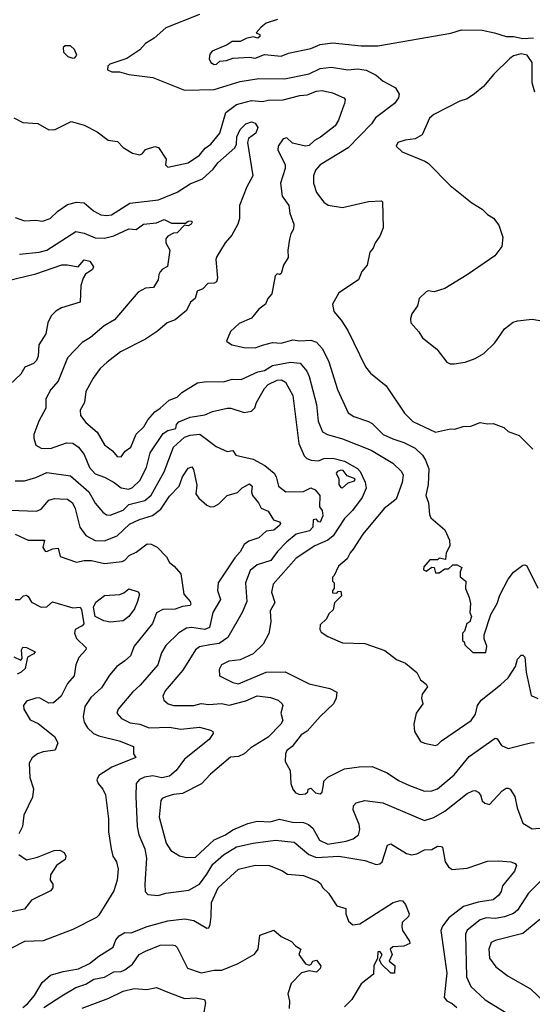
# Model space of a CAD drawing. Extents: x 1793424 to 1900092, y 321114 to 470632.
# Tile 190 of 256: x 1836799 to 1839555, y 417168 to 422465. Entities that reach past the tile are written whole.
import ezdxf

# ---------------------------------------------------------------- set-up
doc = ezdxf.new("R2010")
doc.units = 0

msp = doc.modelspace()

# ---------------------------------------------------------------- linework, layer by layer
at = {"layer": '0CON05XD'}
for points in [[(1837766.2, 422493.8), (1837585, 422422), (1837522.5, 422365), (1837475, 422336.7), (1837445, 422302.5), (1837375, 422256), (1837283.8, 422225), (1837272, 422215), (1837271.2, 422195), (1837295, 422184.2), (1837335, 422184), (1837385, 422170), (1837515, 422154), (1837685, 422086), (1837845, 422090), (1837985, 422132.2), (1838085, 422149.4), (1838223.2, 422146.8), (1838355.4, 422174.6), (1838415, 422202.2), (1838475, 422209.4), (1838564.1, 422195.9), (1838615, 422200), (1838662.7, 422192.7), (1838715, 422166.7), (1838753.9, 422133.9), (1838786.7, 422116.7), (1838819.3, 422099.3), (1838840, 422065), (1838836.7, 422045), (1838813.8, 422015), (1838712.4, 421937.6), (1838690, 421905), (1838565, 421775.8), (1838415, 421683.8), (1838389.2, 421655), (1838378.6, 421625), (1838378.6, 421585), (1838394.6, 421534.6), (1838435, 421484), (1838457.9, 421467.9), (1838535, 421454.2), (1838675, 421486.2), (1838745, 421490), (1838750, 421485), (1838752.5, 421345), (1838735, 421300), (1838710, 421265), (1838700, 421235), (1838682.5, 421215), (1838667.5, 421145), (1838639.3, 421110.7), (1838621.2, 421065), (1838515, 420996.2), (1838480, 420935), (1838488.8, 420895), (1838527.9, 420847.9), (1838562.7, 420792.7), (1838657.7, 420597.7), (1838685, 420563.3), (1838770, 420495), (1838868.3, 420348.3), (1838913.4, 420303.4), (1839035, 420246.2), (1839115, 420263.3), (1839138.3, 420261.7), (1839183.6, 420276.4), (1839225, 420277.5), (1839275, 420297.5), (1839315, 420290), (1839345, 420292.5), (1839401.7, 420271.7), (1839425, 420250), (1839485, 420227.5), (1839557.5, 420155)], [(1838185, 422466.2), (1838125, 422446.2), (1838097.5, 422425), (1838070, 422395), (1838090, 422385), (1838090, 422375), (1838080, 422365), (1838055, 422372.5), (1838016.1, 422363.9), (1837985, 422348), (1837942, 422348), (1837915, 422330), (1837833.3, 422295), (1837820.5, 422279.5), (1837818, 422255), (1837826, 422235), (1837845, 422223.1), (1837856.2, 422225), (1837875, 422242), (1837910, 422245), (1837945, 422258.8), (1838035, 422264.2), (1838065, 422258), (1838115, 422277.5), (1838205, 422269.2), (1838245, 422284.2), (1838365, 422310), (1838415, 422332), (1838480.3, 422339.7), (1838635.7, 422324.3), (1838725, 422324.3), (1839116.6, 422393.4), (1839175, 422410), (1839285, 422408.1), (1839352.5, 422395), (1839415, 422374), (1839455, 422373.8), (1839505, 422363.8), (1839561.7, 422368.3)], [(1837085, 422257.5), (1837095, 422260), (1837106.7, 422275), (1837093.3, 422305), (1837072.5, 422325), (1837042.5, 422325), (1837032.5, 422315), (1837035, 422290), (1837056.7, 422266.7), (1837085, 422257.5)], [(1839568.8, 422075), (1839553.8, 422125), (1839553.9, 422233.9), (1839527.5, 422275), (1839495, 422281.2), (1839455, 422271.2), (1839435, 422256.7), (1839348.8, 422171.2), (1839293.3, 422105), (1839244.1, 422065.9), (1839205, 422039.2), (1839165, 422026.9), (1839026.2, 421955), (1839003.3, 421935), (1838962.5, 421845), (1838925, 421823.8), (1838872.3, 421817.7), (1838832.5, 421805), (1838822.5, 421785), (1838855, 421753.3), (1838976.7, 421703.3), (1838995, 421693.8), (1839113.2, 421573.2), (1839229.5, 421479.5), (1839285.8, 421445.8), (1839315, 421416.7), (1839346.4, 421396.4), (1839375, 421360), (1839396.7, 421295), (1839392, 421245), (1839353.8, 421195), (1839205, 421092), (1839085, 421018.8), (1839028.3, 421001.7), (1838995, 421005.7), (1838985, 421001.2), (1838946.7, 420965), (1838937.5, 420925), (1838908.3, 420881.7), (1838900, 420855), (1838902.5, 420835), (1838945.8, 420785.8), (1838964.2, 420754.2), (1839041.7, 420691.7), (1839095, 420622.5), (1839113.9, 420613.9), (1839135, 420613.8)], [(1836767, 421937), (1836815, 421912.5), (1836896.4, 421906.4), (1836955, 421873.3), (1836990, 421875), (1837075, 421917.5), (1837095, 421912.5), (1837145, 421897.5), (1837215, 421862.5), (1837275, 421817.5), (1837325, 421808.8), (1837355, 421776.7), (1837405, 421747.5), (1837445, 421737.5), (1837460, 421745), (1837475, 421767.5), (1837525, 421782.5), (1837545, 421777.5), (1837586.7, 421715), (1837582.5, 421685), (1837595, 421672.5), (1837705, 421694.3), (1837765, 421735.8), (1837796.7, 421773.3), (1837826, 421795), (1837875, 421854.2), (1837907.5, 421965), (1837965, 422008.9), (1838045, 422029.5), (1838105, 422024.5), (1838135, 422031.8), (1838215, 422034.4), (1838305, 422057.1), (1838345, 422060.6), (1838395, 422080), (1838425, 422084.2), (1838481.3, 422071.3), (1838542.5, 422045), (1838548.8, 422035), (1838546.2, 422015), (1838533.9, 421986.1), (1838514, 421925), (1838495, 421893.8), (1838416.8, 421833.2), (1838384.4, 421815.6), (1838355, 421788), (1838335, 421784), (1838265, 421800), (1838235, 421830), (1838215, 421823.3), (1838188.8, 421785), (1838186.2, 421765), (1838226.2, 421685), (1838226.2, 421665), (1838202, 421585), (1838210, 421515), (1838245.8, 421465.8), (1838252, 421425), (1838273.3, 421365), (1838271.7, 421338.3), (1838256.4, 421313.6), (1838248.8, 421285), (1838240, 421225), (1838243.3, 421185), (1838216.7, 421145), (1838205, 421100), (1838195, 421093.3), (1838183, 421097), (1838173.3, 421086.7), (1838155, 420990), (1838133.3, 420965), (1838120, 420935), (1838085, 420908), (1838045, 420859.2), (1837979.1, 420830.9), (1837931.7, 420788.3), (1837910, 420735), (1837940, 420715), (1838005, 420700.8), (1838065, 420699.4), (1838105, 420714.3), (1838158.3, 420728.3), (1838205, 420724.3), (1838267, 420743), (1838305, 420737.8), (1838365, 420740), (1838395, 420730), (1838427.5, 420695), (1838461.4, 420625), (1838507.5, 420475), (1838565, 420350), (1838595, 420330), (1838675, 420304), (1838695, 420292), (1838753.8, 420233.8), (1838805, 420209.4), (1838865, 420190.6), (1838925, 420160), (1838965, 420122), (1838981.9, 420095), (1838998.5, 420048.5), (1838995.8, 419964.2), (1838982.5, 419905), (1838996.7, 419865), (1839003, 419803), (1839010, 419785), (1839085, 419720), (1839110, 419665), (1839112.5, 419635), (1839093, 419597), (1839088.3, 419561.7), (1839055, 419567.5), (1839045, 419560), (1839005, 419560), (1838971.7, 419521.7), (1838970, 419505), (1838985, 419497.5), (1839015, 419520), (1839028.3, 419518.3), (1839035, 419490), (1839055, 419490), (1839085, 419510), (1839105, 419510), (1839128.3, 419531.7), (1839151.7, 419531.7), (1839177, 419517), (1839167.5, 419495), (1839168.3, 419468.3), (1839197.5, 419445), (1839196.7, 419405), (1839216.4, 419356.4), (1839222.5, 419325), (1839220, 419275), (1839227.5, 419255), (1839220, 419225), (1839203, 419217), (1839190, 419175), (1839180, 419165), (1839180, 419125), (1839188.3, 419118.3), (1839191.7, 419101.7), (1839235, 419060), (1839305, 419060), (1839310, 419095), (1839296.7, 419135), (1839296.7, 419155), (1839332, 419265), (1839367.1, 419325), (1839381.3, 419368.7), (1839425.5, 419454.5), (1839455, 419492), (1839505, 419530), (1839515, 419532.5), (1839526.1, 419526.1), (1839585, 419406.2)], [(1836775, 421400), (1836825, 421383.3), (1836885, 421386.7), (1836921.7, 421381.7), (1836963.3, 421395), (1837003.8, 421435), (1837055, 421470.8), (1837105, 421483.1), (1837145, 421479.2), (1837195, 421435.8), (1837235, 421416), (1837265, 421411.4), (1837292.5, 421415), (1837391.4, 421478.6), (1837545, 421495.7), (1837645, 421537.8), (1837715, 421581.5), (1837781.5, 421608.5), (1837839.2, 421660.8), (1837865, 421694.3), (1837956.2, 421775), (1837964.2, 421795), (1837965.6, 421835), (1837985, 421874.2), (1838014.5, 421905.5), (1838045, 421915.8), (1838065, 421908.8), (1838078.8, 421885), (1838068, 421855), (1838030, 421825), (1838023.8, 421805), (1838052.5, 421625), (1838020, 421565), (1837980, 421465), (1837980.8, 421395), (1837971.4, 421365), (1837939.2, 421305), (1837904, 421265), (1837858.3, 421191.7), (1837854.2, 421175), (1837862.5, 421075), (1837857.5, 421055), (1837845, 421047.5), (1837810, 421045), (1837783.6, 421016.4), (1837752.5, 421005), (1837742.5, 420965), (1837717.5, 420945), (1837695, 420900), (1837635, 420850), (1837592.5, 420835), (1837540.5, 420789.5), (1837475, 420746.2), (1837341.7, 420678.3), (1837268.3, 420621.7), (1837232.1, 420587.9), (1837193.2, 420536.8), (1837154, 420465), (1837147.5, 420405), (1837123.5, 420365), (1837125.8, 420335), (1837155, 420297.5), (1837215.5, 420245.5), (1837255, 420178), (1837297.5, 420145), (1837323.3, 420115), (1837345, 420113.3), (1837365.8, 420144.2), (1837396, 420165), (1837424.2, 420235), (1837467.1, 420275), (1837487.2, 420312.8), (1837524.6, 420355.4), (1837555, 420374.3), (1837602.1, 420417.9), (1837645, 420434.3), (1837670.3, 420459.7), (1837755, 420512), (1837805, 420518.8), (1837893.9, 420516.1), (1837941.2, 420531.2), (1837990.5, 420529.5), (1838079.1, 420570.9), (1838115, 420576.9), (1838157.5, 420605), (1838255, 420623.3), (1838307.1, 420617.1), (1838343.6, 420573.6), (1838355.4, 420545.4), (1838394.5, 420395), (1838404.4, 420305), (1838427.9, 420247.9), (1838453.6, 420233.6), (1838535, 420210.5), (1838689.1, 420149.1), (1838805, 420079.2), (1838852, 420035), (1838860.8, 420015), (1838855.9, 419975.9), (1838822.5, 419885), (1838759.2, 419835), (1838643.6, 419696.4), (1838592.7, 419617.3), (1838575, 419596.7), (1838560, 419565), (1838512.5, 419525), (1838490, 419475), (1838480, 419465), (1838480, 419445), (1838490, 419435), (1838490, 419405), (1838480, 419395), (1838481.7, 419381.7), (1838505, 419380), (1838511.7, 419388.3), (1838525, 419390), (1838530, 419365), (1838491.7, 419328.3), (1838485, 419290), (1838461.7, 419268.3), (1838448.3, 419241.7), (1838415, 419210), (1838413.6, 419183.6), (1838420.7, 419170.7), (1838455, 419147.5), (1838535, 419112.5), (1838655, 419108.8), (1838761.7, 419071.7), (1838825, 419023.8), (1838873.6, 419003.6), (1838935, 418952.5), (1838953.9, 418913.9), (1838985, 418890), (1838992.5, 418875), (1838963, 418837), (1838960, 418815), (1838966.4, 418783.6), (1838930, 418735), (1838917.5, 418675), (1838922.5, 418635), (1838955, 418582.5), (1838975, 418572.5), (1839035, 418560), (1839047.5, 418565), (1839067.5, 418585), (1839226.2, 418695), (1839250.3, 418729.7), (1839261.4, 418775), (1839280, 418805), (1839385, 418885.8)], [(1836797.2, 421202.8), (1836904.3, 421214.3), (1836945, 421224.4), (1837100, 421325), (1837145, 421316.9), (1837205, 421291.9), (1837255, 421290), (1837305, 421301.9), (1837385, 421339.4), (1837425, 421335.7), (1837465, 421365.7), (1837535, 421371.9), (1837575, 421390), (1837615, 421370), (1837690, 421370)], [(1837690, 421370), (1837705, 421381.2), (1837722.5, 421382.5), (1837726.2, 421375), (1837720, 421365), (1837705, 421356.7), (1837685, 421360), (1837645, 421318.8), (1837625, 421316), (1837595, 421301.2), (1837585, 421286.7), (1837584.3, 421264.3), (1837606.7, 421225), (1837593.3, 421136.7), (1837566.4, 421123.6), (1837555, 421108.8), (1837546.9, 421095), (1837543.3, 421065), (1837517.5, 421025), (1837475, 421021.2), (1837435, 420998.8), (1837308.9, 420851.1), (1837252.2, 420817.8), (1837178.8, 420755), (1837135, 420727.5), (1837056, 420645), (1837005, 420521.2), (1836966, 420475), (1836939.2, 420425), (1836940, 420375), (1836902, 420305), (1836874.1, 420234.1), (1836874.1, 420214.1), (1836886.2, 420176.2), (1836915, 420160), (1836965, 420158.6), (1837051.1, 420188.9), (1837085, 420187.5), (1837115, 420166), (1837146.2, 420126.2), (1837175, 420056.2), (1837205, 420022.5), (1837255, 420004), (1837307.5, 419975), (1837345, 419945.6), (1837385, 419940), (1837405, 419948), (1837444.5, 419985.5), (1837480, 420055), (1837500, 420135), (1837571.1, 420238.9), (1837595, 420255.7), (1837639.2, 420265), (1837642.7, 420287.3), (1837655, 420300.8), (1837715, 420327.1), (1837795, 420339.2), (1837835, 420357.5), (1837915, 420374.2), (1837935, 420374.2), (1838005, 420352), (1838045, 420358.6), (1838064, 420376), (1838071.8, 420405), (1838115, 420481.3), (1838135, 420501.5), (1838184.2, 420525.8), (1838206.9, 420526.9), (1838228.9, 420515), (1838266.8, 420443.2), (1838299.4, 420185), (1838328.9, 420118.9), (1838343.4, 420103.4), (1838365.5, 420095.5), (1838405, 420092.2), (1838435, 420104.4), (1838483.2, 420106.8), (1838545, 420090), (1838615, 420050), (1838630, 420035), (1838656.4, 419976.4), (1838661.2, 419945), (1838640, 419895), (1838588.6, 419825), (1838545, 419782), (1838485, 419688.6), (1838455, 419665.6), (1838385.4, 419634.6), (1838285, 419567.5), (1838161.2, 419428.8), (1838153.5, 419385), (1838170.5, 419329.5), (1838145.8, 419285), (1838149.2, 419225), (1838138, 419162), (1838108.8, 419105), (1838055, 419053.8), (1837985, 419022), (1837923.9, 419013.9), (1837883.3, 418995), (1837870.7, 418969.3), (1837873.3, 418935), (1837945, 418900), (1837975, 418892.9), (1838125, 418954.3), (1838227, 418957), (1838355, 418891.4), (1838467, 418867), (1838505, 418847.5), (1838501.2, 418815), (1838486.2, 418785), (1838415, 418716.7), (1838345, 418636.7), (1838313, 418617), (1838263.3, 418555), (1838235, 418532.5), (1838228.8, 418515), (1838226.7, 418475), (1838252.5, 418425), (1838257.5, 418355), (1838267.5, 418325), (1838282.5, 418305), (1838305, 418297.5), (1838335, 418300), (1838348.3, 418311.7), (1838350, 418325), (1838365, 418330), (1838390, 418305), (1838415, 418300), (1838425, 418310), (1838431.7, 418348.3), (1838435, 418367.5), (1838455, 418390), (1838546.1, 418433.9), (1838625, 418446.2), (1838695, 418448), (1838775, 418413.8), (1838835, 418371.4), (1838895, 418344.2), (1838975, 418314), (1839015, 418315.8), (1839045, 418328), (1839135, 418402.5), (1839215, 418500.8), (1839355, 418600), (1839365.8, 418595.8), (1839389.5, 418559.5), (1839425, 418543.8), (1839545, 418573.8), (1839565.8, 418575.8)], [(1836729.6, 421060.4), (1836885, 421096.9), (1837025, 421145.5), (1837055, 421146.5), (1837114, 421136), (1837145, 421172.5), (1837176.3, 421166.3), (1837196.2, 421135), (1837189.7, 421120.3), (1837153.3, 421096.7), (1837139.2, 421075), (1837127.1, 421035), (1837123.3, 420945), (1837023.8, 420915), (1836993, 420897), (1836968.7, 420871.3), (1836949.2, 420835), (1836940, 420775), (1836901.4, 420715), (1836897.5, 420655), (1836888.8, 420631.2), (1836872.5, 420615), (1836826.7, 420595), (1836805, 420558.8), (1836683.8, 420445)], [(1839135, 420613.8), (1839195, 420622), (1839247.9, 420642.1), (1839295, 420668.8), (1839354.1, 420725.9), (1839405, 420801.2), (1839452.4, 420837.6), (1839475, 420845.8), (1839555, 420854), (1839615, 420842.5)], [(1836775, 419983.8), (1836825, 419984), (1836885, 420002), (1836945, 420029.2), (1837071.3, 420011.3), (1837170, 419925), (1837205, 419863.8), (1837245.6, 419815.6), (1837265, 419800.8), (1837285, 419799.2), (1837355, 419826.9), (1837385, 419856.7), (1837471.5, 419878.5), (1837505, 419907.5), (1837575, 420033.3), (1837625, 420165.8), (1837685, 420218.5), (1837715, 420229.5), (1837767.5, 420235), (1837855, 420169.2), (1837915, 420142.5), (1837945, 420147.5), (1837961.7, 420121.7), (1837983, 420117), (1838055, 420100.3), (1838116.8, 420066.8), (1838166.4, 420025), (1838178.1, 420005), (1838190, 419955), (1838230, 419925), (1838325, 419926.2), (1838365, 419946.2), (1838387.5, 419935), (1838412.5, 419905), (1838411.2, 419845), (1838426.2, 419825), (1838429.2, 419795), (1838415, 419762), (1838405, 419763.8), (1838395, 419778), (1838376.7, 419775), (1838374.5, 419735), (1838356.9, 419715), (1838285, 419696.7), (1838233.6, 419655), (1838185, 419604.5), (1838148.9, 419555), (1838075, 419531.4), (1838038.7, 419501.3), (1838013.1, 419435), (1838019.5, 419335), (1837994.6, 419275.4), (1837918, 419142), (1837871.1, 419108.9), (1837821.7, 419101.7), (1837765, 419091.1), (1837744.6, 419075.4), (1837675.8, 418965), (1837581.4, 418855), (1837568.8, 418825), (1837573.3, 418805), (1837596.7, 418785), (1837625, 418776), (1837734.3, 418775.7), (1837775, 418785.6), (1837815, 418780.6), (1837884.4, 418785.6), (1837925, 418778.1), (1838015, 418801.1), (1838075, 418827.3), (1838148, 418818), (1838188.8, 418805), (1838210, 418785), (1838214, 418775), (1838203.8, 418735), (1838213.3, 418695), (1838203.1, 418675), (1838135.6, 418605), (1838042.4, 418547.6), (1838005, 418515.6), (1837975, 418501.9), (1837932.4, 418497.6), (1837825, 418406.2), (1837776.8, 418353.2), (1837675, 418302.5), (1837625, 418296.7), (1837585, 418284.4), (1837564.5, 418275.5), (1837558, 418265), (1837548.6, 418175), (1837587.1, 418035), (1837612, 417995), (1837657.3, 417967.3), (1837695, 417958), (1837745, 417960), (1837845, 418052.2), (1837905, 418078.8), (1837945, 418107.1), (1838025, 418140), (1838075, 418153.1), (1838145, 418149.1), (1838195, 418164.4), (1838265, 418147.3), (1838325, 418146.2), (1838352, 418135), (1838375.4, 418115.4), (1838411.4, 418051.4), (1838455, 418030), (1838555, 418045.4), (1838591.9, 418058.1), (1838620.7, 418079.3), (1838627.5, 418107.5), (1838624.4, 418135), (1838592.9, 418215), (1838594.2, 418235), (1838607.3, 418252.7), (1838655, 418264.3), (1838752.1, 418252.1), (1838975, 418156), (1839025, 418172.9), (1839085, 418207.1), (1839205, 418302), (1839235, 418316.2), (1839248.3, 418318.3), (1839265, 418310), (1839276.2, 418295), (1839285, 418262.5), (1839299.3, 418249.3), (1839325, 418242.5), (1839394.1, 418315.9), (1839415, 418330), (1839425, 418330), (1839436.7, 418325), (1839462, 418285), (1839474, 418225), (1839505, 418142.5), (1839555, 418112), (1839615, 418117.5)], [(1836745, 419825.7), (1836889.1, 419820.9), (1836915, 419832), (1836955, 419880), (1836985, 419888.6), (1837015, 419887.5), (1837055, 419886.2), (1837082.2, 419865), (1837096.9, 419835), (1837121.9, 419735), (1837155, 419690), (1837205, 419663.1), (1837255, 419660.6), (1837322.4, 419687.6), (1837389.8, 419750.2), (1837443.3, 419776.7), (1837513.1, 419796.9), (1837557.5, 419832.5), (1837605, 419901.4), (1837655.6, 419955), (1837674.3, 420005), (1837705, 420052.5), (1837725, 420060), (1837733.3, 420045), (1837750.7, 419960.7), (1837746.2, 419915), (1837761.7, 419891.7), (1837805, 419853.3), (1837825, 419843.8), (1837845, 419846.2), (1837869.1, 419860.9), (1837915, 419905.8), (1837969.3, 419920.7), (1837994.4, 419945.6), (1838035, 419967.5), (1838048, 419955), (1838045.6, 419925), (1838051.1, 419905), (1838083.8, 419865), (1838096.4, 419836.4), (1838135, 419821.2), (1838164.3, 419774.3), (1838195, 419763.3), (1838201.2, 419755), (1838198, 419745), (1838165, 419719.2), (1838125, 419712.5), (1838085, 419677.1), (1838030.9, 419659.1), (1838005, 419642), (1837985, 419602), (1837955, 419570), (1837866.2, 419435), (1837862, 419395), (1837879.2, 419345), (1837837.8, 419275), (1837820, 419195), (1837795, 419183.8), (1837725, 419194.5), (1837695, 419192.2), (1837653.8, 419166.2), (1837585, 419098.8), (1837562.1, 419057.9), (1837540.8, 418995), (1837445.8, 418885), (1837405, 418847.5), (1837328.8, 418755), (1837321.2, 418735), (1837346.7, 418705), (1837392, 418682), (1837444.5, 418674.5), (1837494.5, 418654.5), (1837605, 418658.2), (1837665, 418648.1), (1837765, 418659.4), (1837825, 418643.3), (1837837.5, 418635), (1837840, 418625), (1837818.3, 418591.7), (1837685, 418486.2), (1837640.8, 418425), (1837605, 418395.6), (1837563.2, 418386.8), (1837515, 418396.5), (1837469.7, 418390.3), (1837443.2, 418376.8), (1837425.8, 418355), (1837422.5, 418285), (1837430.6, 418125), (1837439.7, 418079.7), (1837472.5, 418005), (1837480.6, 417955), (1837470.8, 417815), (1837474.2, 417774.2), (1837488.3, 417758.3), (1837542.7, 417752.7), (1837584.2, 417765.8), (1837707.5, 417782.5), (1837765, 417814.4), (1837805, 417867.5), (1837837.6, 417922.4), (1837895, 417971.9), (1837965.5, 418014.5), (1838055, 418035.6), (1838175, 418051.1), (1838275, 418040), (1838353.1, 417973.1), (1838395, 417958), (1838515, 417965.5), (1838655, 417941.4), (1838715, 417920), (1838735, 417924), (1838748, 417935), (1838776.2, 418023.8), (1838795, 418031.2), (1838878.8, 417978.8), (1838905, 417972), (1838935, 417977.5), (1838975, 417999.2), (1839015, 418001.2), (1839045, 418018.8), (1839065, 418017.5), (1839072.5, 418012.5), (1839086, 417935), (1839105, 417906.7), (1839125, 417893.8), (1839205, 417901.2), (1839315, 417938.8), (1839375, 417940), (1839440, 417935), (1839462.5, 417925), (1839470, 417915), (1839460, 417885), (1839394.4, 417805.6), (1839387.5, 417775), (1839375.4, 417754.6), (1839345, 417730.8), (1839265, 417717.5), (1839185, 417694.2), (1839106, 417634), (1839071.7, 417588.3), (1839064.2, 417565), (1839095.5, 417335), (1839082, 417205), (1839096.6, 417186.6), (1839125, 417172.5), (1839150.2, 417150.2)], [(1838535, 419946.7), (1838565, 419972.9), (1838600, 419985), (1838603.3, 419995), (1838560.3, 420010.3), (1838539.1, 420039.1), (1838525, 420042.2), (1838508, 420035), (1838501.2, 420025), (1838514.6, 419995), (1838515.8, 419965), (1838525, 419947.5), (1838535, 419946.7)], [(1836775, 419698), (1836845, 419664.3), (1836932.5, 419665), (1836924, 419625), (1836935, 419606.2), (1836945, 419603.8), (1836975, 419618.8), (1837005, 419622.5), (1837017, 419577), (1837105, 419546.4), (1837145, 419555.6), (1837185, 419555.6), (1837255, 419539.2), (1837349.7, 419550.3), (1837365, 419558), (1837387, 419583), (1837425, 419600.8), (1837485, 419645.8), (1837505, 419644.3), (1837537.4, 419627.4), (1837587.6, 419575), (1837604.5, 419544.5), (1837630.3, 419525), (1837665, 419484), (1837681.4, 419375), (1837716, 419335), (1837719.2, 419320.8), (1837715, 419314), (1837675, 419308.6), (1837634.2, 419294.2), (1837567.7, 419292.3), (1837535, 419273.8), (1837512.6, 419217.4), (1837415, 419094), (1837395, 419043.3), (1837364.2, 419015.8), (1837321.2, 418985), (1837281.7, 418938.3), (1837239.1, 418870.9), (1837181.5, 418818.5), (1837149.7, 418770.3), (1837139.2, 418715), (1837146, 418685), (1837164, 418655), (1837196.2, 418625), (1837225, 418611.9), (1837333.3, 418585), (1837410, 418555), (1837410, 418515), (1837423.3, 418495), (1837295, 418444.3), (1837225, 418398.8), (1837213.8, 418375), (1837220, 418355), (1837246.2, 418325), (1837260, 418295), (1837276, 418165), (1837276.4, 418096.4), (1837290, 418005), (1837300, 417965), (1837318.8, 417935), (1837327.5, 417895), (1837322, 417835), (1837305, 417777.5), (1837225, 417646.7), (1837212.5, 417635), (1837085, 417570), (1836925, 417510), (1836825, 417505.7), (1836675, 417430)], [(1837285, 419223.3), (1837250.9, 419230.9), (1837203.8, 419255), (1837195.6, 419305), (1837208, 419332), (1837255, 419368.1), (1837337, 419373), (1837358.3, 419381.7), (1837385, 419403.3), (1837436.7, 419386.7), (1837442.5, 419375), (1837432.5, 419335), (1837416.9, 419295), (1837385.6, 419255), (1837355, 419230.5), (1837285, 419223.3)], [(1836775, 419346.2), (1836800, 419345), (1836820, 419365), (1836835, 419368.8), (1836845, 419362.5), (1836861.9, 419331.9), (1836914.4, 419304.4), (1836945, 419305.8), (1836975, 419333.3), (1837085, 419300.8), (1837124, 419304), (1837131.7, 419291.7), (1837143.3, 419215), (1837135, 419203.8), (1837096.7, 419185), (1837092.9, 419165), (1837105, 419136), (1837156.2, 419085), (1837153.8, 419075), (1837116.1, 419033.9), (1837101.2, 418995), (1837091.2, 418935), (1837055, 418893.3), (1837022, 418825), (1836979.7, 418790.3), (1836955, 418788.8), (1836905, 418816), (1836885, 418815.7), (1836835, 418799.2), (1836819.2, 418775), (1836820.8, 418755), (1836855, 418698.8), (1836897.8, 418677.8), (1836985, 418608), (1837004.2, 418575), (1836990, 418535), (1836925, 418526.9), (1836895, 418515.6), (1836866.3, 418493.7), (1836849.2, 418465), (1836852.7, 418387.3), (1836872.3, 418327.7), (1836866.8, 418283.2), (1836821.2, 418185), (1836814.2, 418125), (1836794, 418085)], [(1836766.4, 419036.4), (1836805, 419020), (1836811.7, 419028.3), (1836808.8, 419075), (1836815, 419090), (1836835, 419087.5), (1836881.2, 419065), (1836875, 419053.8), (1836840, 419035), (1836827.5, 418975), (1836806.2, 418955), (1836785, 418943.8)], [(1839385, 418885.8), (1839425, 418923.8), (1839464.4, 418985.6), (1839476.2, 419025), (1839495, 419046.7), (1839505, 419046.7), (1839516, 419035), (1839522, 418955), (1839549.3, 418829.3), (1839585, 418812.5)], [(1836794.1, 417974.1), (1836835, 417945.5), (1836895, 417959.4), (1836983.9, 417996.1), (1837015, 417996.7), (1837037.5, 417985), (1837046.7, 417965), (1837043.6, 417946.4), (1836996.1, 417913.9), (1836963.8, 417865), (1836963.3, 417835), (1836976.7, 417815), (1836977.5, 417795), (1836965, 417777.5), (1836861.7, 417728.3), (1836825, 417680), (1836745, 417664.2)], [(1836815, 417150), (1836839.8, 417170.2), (1836877.8, 417215), (1836919.2, 417285), (1836965, 417324.2), (1837032.5, 417345), (1837115, 417358.1), (1837175, 417386.7), (1837223.7, 417426.3), (1837301.2, 417475), (1837315.8, 417514.2), (1837334.3, 417535.7), (1837365, 417554.2), (1837397.9, 417552.1), (1837485, 417587.1), (1837595, 417617.8), (1837685, 417628.6), (1837735, 417618), (1837805, 417577.5), (1837815, 417580), (1837823, 417597), (1837828.8, 417641.2), (1837830, 417715), (1837865.4, 417794.6), (1837976, 417895), (1838065, 417916.9), (1838140, 417915), (1838207.7, 417887.7), (1838238.3, 417868.3), (1838325, 417860), (1838399.7, 417829.7), (1838417, 417817), (1838428.8, 417795), (1838458.8, 417765), (1838505, 417698), (1838552.5, 417682.5), (1838553.3, 417655), (1838566.1, 417616.1), (1838590, 417595), (1838628.3, 417601.7), (1838807.5, 417715), (1838845, 417726.7), (1838857.5, 417725), (1838873.8, 417705), (1838893.8, 417655), (1838888.8, 417641.2), (1838855, 417607.5), (1838853.8, 417585), (1838857.5, 417565), (1838895, 417507.5), (1838896.2, 417495), (1838865, 417480.6), (1838805, 417477.1), (1838790.8, 417465), (1838802, 417435), (1838785, 417400), (1838815.9, 417375.9), (1838815, 417336), (1838794.7, 417334.7), (1838743.9, 417383.9), (1838733.3, 417406.7), (1838748, 417435), (1838735, 417452), (1838725, 417450), (1838722, 417415), (1838702.8, 417377.2), (1838700.7, 417329.3), (1838635, 417278), (1838585, 417194), (1838546.2, 417155)], [(1839604.5, 417835.5), (1839535.8, 417765), (1839476, 417675), (1839455, 417657.1), (1839405, 417637.8), (1839355, 417629.5), (1839307.4, 417632.6), (1839275, 417621.9), (1839205, 417566), (1839196.9, 417545), (1839201.4, 417315), (1839224.5, 417264.5), (1839302.4, 417192.4), (1839525, 417056.2)], [(1839595.4, 417624.6), (1839505, 417549.2), (1839355, 417511.2), (1839335, 417500), (1839322, 417465), (1839325.9, 417415.9), (1839359.7, 417369.7), (1839425, 417319.2), (1839545, 417252), (1839665, 417136)], [(1836928.9, 417151.1), (1837025, 417214.3), (1837101.1, 417258.9), (1837154.5, 417275.5), (1837197.2, 417302.8), (1837255, 417314), (1837305, 417343.1), (1837345, 417344.4), (1837365, 417352.9), (1837405.5, 417384.5), (1837442, 417435), (1837475.5, 417454.5), (1837554.5, 417485.5), (1837618.6, 417488.6), (1837634.2, 417484.2), (1837645, 417473.3), (1837701.7, 417361.7), (1837775, 417336.7), (1837845, 417351.4), (1837885, 417351.9), (1837973, 417387), (1838061.7, 417438.3), (1838081.4, 417465), (1838089.5, 417540.5), (1838165, 417566.2), (1838205, 417533.3), (1838260, 417505), (1838281.7, 417481.7), (1838310, 417465), (1838300, 417435), (1838335, 417385.8), (1838355, 417378.8), (1838365.8, 417384.2), (1838375, 417400), (1838395, 417405.8), (1838417.5, 417375), (1838415, 417360), (1838395, 417340), (1838355, 417348.8), (1838315, 417336.7), (1838259.5, 417280.5), (1838241.2, 417225), (1838250, 417185), (1838248, 417145)], [(1837135, 417146.9), (1837278.6, 417201.4), (1837355, 417239.5), (1837415, 417252.9), (1837482.6, 417247.4), (1837535, 417258.1), (1837605, 417229.2), (1837685, 417200), (1837745, 417203.1), (1837793.3, 417193.3), (1837797.5, 417175), (1837788.6, 417125)]]:
    msp.add_lwpolyline(points, dxfattribs=at)

doc.saveas('drawing.dxf')
